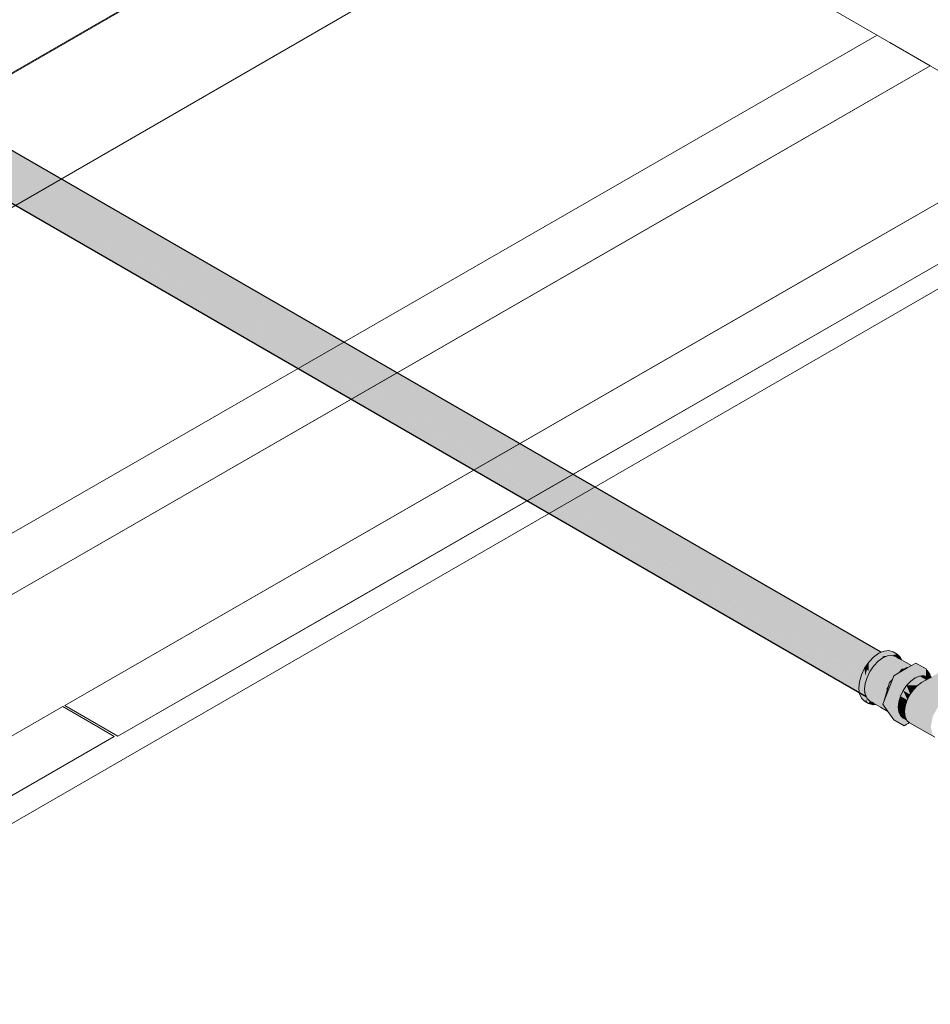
# Model space of a CAD drawing. Header units: millimetres. Extents: x 2 to 902, y -447 to 199.
# Tile 38 of 256: x 27.28 to 29.7, y 49.47 to 52.09. Entities that reach past the tile are written whole.
import ezdxf

# ---------------------------------------------------------------- set-up
doc = ezdxf.new("R2010")
doc.units = ezdxf.units.MM
doc.header["$MEASUREMENT"] = 0
for name, color, linetype, lineweight in [('AF-Condutos', 4, 'Continuous', 25), ('AF-Registro', 9, 'Continuous', 18), ('IFC-Laje-Contorno', 134, 'Continuous', 5), ('IFC-Parede padrão-Contorno', 44, 'Continuous', 5), ('IFC-Porta-Contorno', 142, 'Continuous', 5)]:
    doc.layers.add(name, color=color, linetype=linetype, lineweight=lineweight)

msp = doc.modelspace()

# ---------------------------------------------------------------- hatches: boundary and pattern name
at = {"layer": 'AF-Condutos', "linetype": 'Continuous'}
for points in [[(24.2342, 53.3733), (24.1734, 53.4087), (24.1752, 53.3891), (24.2202, 53.3631), (24.2323, 53.3719), (24.2202, 53.3631), (24.2343, 53.3549), (24.2983, 53.3181), (24.1752, 53.3891), (24.2976, 53.3183), (29.523, 50.3015), (24.3647, 53.2975), (29.5211, 50.3211), (24.4595, 53.2682), (29.5267, 50.3441), (24.5663, 53.2353), (24.4647, 53.2667), (24.4634, 53.2671), (24.4647, 53.2667), (24.5663, 53.2353), (29.5387, 50.3665), (24.6674, 53.2041), (24.574, 53.2329), (24.5727, 53.2333), (24.574, 53.2329), (24.2621, 53.4126), (24.2512, 53.3899), (24.251, 53.3897), (24.2512, 53.3899), (24.2621, 53.4126), (24.574, 53.2329), (24.6674, 53.2041), (24.2622, 53.4129), (24.6674, 53.2041), (24.2724, 53.4341), (24.2074, 53.472), (24.191, 53.4541), (24.1789, 53.4316), (24.1734, 53.4087), (24.2413, 53.3694), (24.3672, 53.2968), (24.2413, 53.3694), (24.1734, 53.4087), (24.2412, 53.3693), (24.3663, 53.297), (24.2412, 53.3693)], [(24.7461, 53.1798), (29.5732, 50.3949), (24.7537, 53.1774), (24.2254, 53.4824), (24.2074, 53.472), (24.6674, 53.2041), (24.6762, 53.2013), (24.6674, 53.2041), (29.5552, 50.3845)], [(24.2751, 53.4642), (24.2419, 53.4834), (24.2254, 53.4824), (24.2764, 53.4529), (24.2879, 53.4463), (24.7537, 53.1774), (29.5732, 50.3949), (24.7889, 53.1666), (24.2815, 53.4605)], [(29.5703, 50.4071), (24.2419, 53.4834), (29.5613, 50.4018), (29.5627, 50.4015), (29.5629, 50.4016), (29.5655, 50.4035), (29.5718, 50.4062)], [(24.2144, 53.3588), (24.2199, 53.3557), (24.2315, 53.349), (24.2699, 53.3268), (29.532, 50.2887), (24.2976, 53.3183), (24.2343, 53.3549), (24.2269, 53.3564)], [(24.2976, 53.3183), (29.5131, 50.2997), (29.513, 50.3006), (29.5121, 50.3078)], [(29.5118, 50.3105), (29.5134, 50.3256), (29.5097, 50.3277), (24.3647, 53.2975), (29.5115, 50.3082)], [(24.4595, 53.2682), (29.5103, 50.3275), (29.5131, 50.3258), (29.5134, 50.3256), (29.5136, 50.3276), (29.519, 50.3457), (29.5146, 50.3364), (29.5111, 50.3291), (29.5146, 50.3364), (29.519, 50.3457), (29.5197, 50.3481), (29.516, 50.3502)], [(29.5275, 50.3635), (29.5322, 50.3703), (29.5311, 50.3709), (24.5663, 53.2353), (29.5178, 50.3493), (29.5201, 50.3479)], [(29.5457, 50.39), (24.6674, 53.2041), (29.5306, 50.3712), (29.5322, 50.3703), (29.5342, 50.3732), (29.5387, 50.3797), (29.5474, 50.389)], [(29.5601, 50.4024), (24.7461, 53.1798), (29.5464, 50.3896), (29.5474, 50.389), (29.5484, 50.39), (29.5516, 50.3934), (29.5623, 50.4012)], [(29.5613, 50.4018), (29.5623, 50.4012), (29.5627, 50.4015)], [(29.5197, 50.3481), (29.519, 50.3457), (29.5201, 50.3479)], [(29.5121, 50.3079), (29.5118, 50.3105), (29.5115, 50.3082)]]:
    msp.add_hatch(color=151, dxfattribs=at).paths.add_polyline_path(points)
at = {"layer": 'AF-Registro', "linetype": 'Continuous'}
for points in [[(29.5382, 50.2696), (29.5296, 50.2775), (29.5243, 50.2894), (29.5249, 50.2879), (29.5249, 50.2882), (29.5247, 50.2898), (29.5264, 50.2913), (29.5269, 50.2917), (29.526, 50.2922), (29.5247, 50.2901), (29.5246, 50.291), (29.5247, 50.2901), (29.526, 50.2922), (29.5249, 50.2928), (29.5243, 50.2932), (29.5249, 50.2928), (29.526, 50.2922), (29.5269, 50.2917), (29.5263, 50.3004), (29.5252, 50.2941), (29.5276, 50.3074), (29.5293, 50.3228), (29.5341, 50.3391), (29.5418, 50.3552), (29.5519, 50.3699), (29.5636, 50.3822), (29.5761, 50.3914), (29.5761, 50.3969), (29.5761, 50.3955), (29.5826, 50.3961), (29.5835, 50.3967), (29.5826, 50.3961), (29.5879, 50.3967), (29.5837, 50.3969), (29.5879, 50.3967), (29.5883, 50.3967), (29.5882, 50.3968), (29.5838, 50.397), (29.5773, 50.3973), (29.5761, 50.3974), (29.5753, 50.3979), (29.5655, 50.4035), (29.5737, 50.3967), (29.5744, 50.3961), (29.5737, 50.3967), (29.5707, 50.3945), (29.5737, 50.3967), (29.5655, 50.4035), (29.563, 50.3913), (29.5625, 50.3886), (29.5655, 50.4035), (29.5516, 50.3934), (29.5614, 50.3877), (29.5622, 50.3873), (29.5614, 50.3877), (29.5607, 50.3881), (29.5581, 50.3854), (29.5564, 50.3835), (29.5581, 50.3854), (29.5607, 50.3881), (29.5516, 50.3934), (29.55, 50.3794), (29.5496, 50.3764), (29.5493, 50.3736), (29.5496, 50.3764), (29.5516, 50.3934), (29.5387, 50.3797), (29.5478, 50.3745), (29.5475, 50.3746), (29.5464, 50.373), (29.5436, 50.3688), (29.5464, 50.373), (29.5475, 50.3746), (29.5387, 50.3797), (29.5383, 50.3645), (29.5383, 50.361), (29.5382, 50.3573), (29.5364, 50.3583), (29.5304, 50.3458), (29.5364, 50.3583), (29.5339, 50.3598), (29.5292, 50.3441), (29.5293, 50.3435), (29.5292, 50.3441), (29.5275, 50.3635), (29.519, 50.3457), (29.5279, 50.3406), (29.5281, 50.3404), (29.5287, 50.3423), (29.5296, 50.3395), (29.5287, 50.3423), (29.5281, 50.3404), (29.5255, 50.3419), (29.5238, 50.326), (29.5255, 50.3419), (29.519, 50.3457), (29.5235, 50.3249), (29.5237, 50.3243), (29.519, 50.3457), (29.5136, 50.3276), (29.5118, 50.3105), (29.5234, 50.322), (29.5243, 50.3215), (29.5234, 50.322), (29.5118, 50.3105), (29.5233, 50.3206), (29.5212, 50.3188), (29.5222, 50.3105), (29.5227, 50.3066), (29.5228, 50.3054), (29.5227, 50.3066), (29.5222, 50.3105), (29.5212, 50.3188), (29.522, 50.309), (29.5212, 50.3188), (29.5118, 50.3105), (29.5216, 50.3049), (29.5224, 50.3044), (29.5229, 50.3047), (29.5234, 50.3008), (29.5236, 50.2989), (29.5242, 50.2963), (29.5236, 50.2989), (29.5238, 50.297), (29.524, 50.2958), (29.5238, 50.297), (29.5236, 50.2989), (29.5234, 50.3008), (29.5224, 50.3044), (29.5232, 50.2985), (29.5238, 50.2935), (29.5209, 50.2952), (29.5238, 50.2935), (29.5224, 50.3044), (29.5118, 50.3105), (29.5131, 50.2996), (29.5136, 50.2955), (29.519, 50.2837), (29.5275, 50.2758)], [(29.603, 50.4046), (29.6141, 50.4011), (29.6035, 50.4073), (29.5923, 50.4107), (29.5794, 50.4094), (29.5718, 50.4062), (29.5776, 50.4028), (29.5718, 50.4062), (29.5655, 50.4035), (29.5761, 50.3974), (29.5824, 50.4001), (29.5816, 50.3997), (29.5761, 50.3974), (29.5773, 50.3973), (29.5822, 50.3994), (29.583, 50.3998), (29.5828, 50.3998), (29.583, 50.3998), (29.5832, 50.3999), (29.5839, 50.4002), (29.5832, 50.3999), (29.583, 50.3998), (29.5822, 50.3994), (29.5773, 50.3973), (29.5882, 50.3968), (29.5892, 50.4005), (29.5899, 50.4027), (29.5892, 50.4005), (29.5882, 50.3968), (29.5884, 50.3966), (29.5887, 50.3967), (29.6004, 50.3979), (29.5895, 50.4005), (29.5899, 50.4027), (29.5936, 50.4015), (29.5906, 50.403), (29.59, 50.4033), (29.5936, 50.4015), (29.5899, 50.4027), (29.5899, 50.4026), (29.5895, 50.4005), (29.5946, 50.3993), (29.596, 50.3998), (29.5936, 50.4009), (29.596, 50.3998), (29.5946, 50.3993), (29.6004, 50.3979), (29.5964, 50.4), (29.5945, 50.401), (29.5949, 50.401), (29.5958, 50.4011), (29.5949, 50.401), (29.5945, 50.401), (29.6009, 50.3992), (29.6019, 50.4017), (29.6009, 50.3992), (29.5945, 50.401), (29.6004, 50.3979), (29.6104, 50.3948), (29.6031, 50.3985), (29.6141, 50.4011), (29.603, 50.4018), (29.6141, 50.4011), (29.6098, 50.4025)], [(29.6104, 50.3948), (29.6095, 50.3951), (29.6015, 50.3975), (29.6004, 50.3979), (29.5913, 50.4007), (29.6277, 50.3821), (29.5974, 50.3976), (29.5906, 50.3969), (29.5898, 50.3968), (29.6293, 50.3786), (29.6499, 50.369), (29.6501, 50.3692), (29.6502, 50.3692), (29.6268, 50.3841), (29.645, 50.3725), (29.6502, 50.3692), (29.6512, 50.3698), (29.6521, 50.3703), (29.6406, 50.3766), (29.6521, 50.3703), (29.6524, 50.3705), (29.6384, 50.3786), (29.626, 50.3858)], [(29.605, 50.3979), (29.604, 50.3982), (29.6031, 50.3985), (29.6037, 50.3982), (29.6053, 50.3977), (29.6111, 50.396), (29.6129, 50.3991), (29.6141, 50.4011), (29.6037, 50.3987), (29.6031, 50.3985), (29.6039, 50.3986), (29.6044, 50.3983), (29.6039, 50.3986), (29.6031, 50.3985), (29.604, 50.3982)], [(29.6104, 50.3948), (29.6226, 50.3932), (29.6141, 50.4011)], [(29.5383, 50.361), (29.5387, 50.3797), (29.5275, 50.3635), (29.5364, 50.3583), (29.5382, 50.3573)], [(29.6036, 50.34), (29.5625, 50.3811), (29.5519, 50.3699)], [(29.6101, 50.3554), (29.5636, 50.3822), (29.5623, 50.3813), (29.6021, 50.3415), (29.6036, 50.34), (29.5976, 50.3296), (29.6017, 50.334), (29.6039, 50.3396), (29.6044, 50.3409), (29.6054, 50.3434), (29.6066, 50.3465), (29.61, 50.3553), (29.6066, 50.3465), (29.6054, 50.3434), (29.6084, 50.3451), (29.6116, 50.3469), (29.617, 50.35), (29.6196, 50.3528), (29.6239, 50.3573), (29.6153, 50.3524)], [(29.6153, 50.3524), (29.5749, 50.3905), (29.5636, 50.3822)], [(29.5883, 50.3967), (29.572, 50.3951), (29.6388, 50.3675)], [(29.5761, 50.3914), (29.5747, 50.3908), (29.6153, 50.3524), (29.6404, 50.3669), (29.6279, 50.3615), (29.6404, 50.3669)], [(29.5883, 50.3967), (29.5879, 50.3967), (29.5761, 50.3955), (29.5761, 50.3914), (29.5884, 50.3966)], [(29.635, 50.369), (29.5773, 50.3919), (29.5761, 50.3914), (29.6349, 50.369), (29.6404, 50.3669)], [(29.6388, 50.3675), (29.5785, 50.3924), (29.5773, 50.3919)], [(29.6388, 50.3675), (29.5887, 50.3967), (29.5884, 50.3966)], [(29.6499, 50.369), (29.5898, 50.3968), (29.5887, 50.3967)], [(29.5887, 50.3967), (29.6388, 50.3675), (29.6404, 50.3669), (29.6441, 50.3657), (29.6454, 50.3664), (29.6473, 50.3676), (29.6499, 50.369), (29.5887, 50.3967)], [(29.6037, 50.3982), (29.6104, 50.3948), (29.6111, 50.396)], [(29.6642, 50.3773), (29.6547, 50.3718), (29.6524, 50.3705), (29.6387, 50.3626), (29.6493, 50.3637), (29.6387, 50.3626), (29.617, 50.35), (29.6054, 50.3434), (29.6088, 50.3414), (29.6326, 50.3276), (29.6559, 50.3643), (29.6579, 50.3674), (29.6326, 50.3276), (29.6756, 50.3524), (29.6621, 50.3649), (29.6585, 50.3683), (29.6621, 50.3649), (29.6756, 50.3524), (29.6797, 50.3548), (29.6914, 50.3616)], [(29.6185, 50.3938), (29.6104, 50.3948), (29.6181, 50.3876)], [(29.6256, 50.386), (29.626, 50.3858), (29.623, 50.3924), (29.6226, 50.3932), (29.6185, 50.3938), (29.6222, 50.3926), (29.6185, 50.3938), (29.6183, 50.3902), (29.6196, 50.3895)], [(29.7682, 50.3765), (29.7512, 50.3668), (29.7493, 50.3656), (29.7355, 50.3577), (29.7355, 50.3575), (29.7355, 50.3577), (29.7354, 50.3576), (29.7323, 50.3559), (29.7171, 50.3471), (29.7207, 50.3474), (29.7171, 50.3471), (29.7061, 50.3407), (29.7021, 50.3384), (29.7002, 50.3373), (29.6793, 50.3252), (29.7027, 50.3358), (29.6793, 50.3252), (29.6956, 50.3159), (29.7046, 50.3347), (29.7058, 50.3372), (29.7079, 50.3382), (29.7305, 50.3484), (29.7079, 50.3382), (29.7058, 50.3372), (29.7046, 50.3347), (29.6956, 50.3159), (29.7057, 50.3341), (29.7071, 50.3368), (29.7093, 50.3362), (29.7071, 50.3368), (29.7057, 50.3341), (29.6956, 50.3159), (29.7116, 50.3307), (29.7125, 50.3316), (29.7154, 50.3343), (29.7125, 50.3316), (29.7116, 50.3307), (29.6956, 50.3159), (29.7134, 50.3297), (29.6956, 50.3159), (29.715, 50.3047), (29.7211, 50.3011), (29.7208, 50.3198), (29.7137, 50.3295), (29.7208, 50.3198), (29.7142, 50.3292), (29.7137, 50.3299), (29.7142, 50.3292), (29.7208, 50.3198), (29.7196, 50.3261), (29.7208, 50.3198), (29.7211, 50.3011), (29.724, 50.3153), (29.7226, 50.3244), (29.7182, 50.3334), (29.7307, 50.3484), (29.7172, 50.3337), (29.7307, 50.3484), (29.7308, 50.3486), (29.7335, 50.3524), (29.7353, 50.357), (29.7335, 50.3524), (29.7308, 50.3486), (29.7307, 50.3484), (29.7308, 50.3484), (29.7307, 50.3484), (29.7182, 50.3334), (29.7226, 50.3244), (29.724, 50.3153), (29.7246, 50.3232), (29.724, 50.3153), (29.7245, 50.3145), (29.7255, 50.3227), (29.7253, 50.3312), (29.7255, 50.3227), (29.7245, 50.3145), (29.7258, 50.3225), (29.7272, 50.3307), (29.7274, 50.3306), (29.7295, 50.3422), (29.732, 50.3485), (29.7326, 50.3502), (29.732, 50.3485), (29.7295, 50.3422), (29.7325, 50.3486), (29.7295, 50.3422), (29.7274, 50.3306), (29.7272, 50.3307), (29.7258, 50.3225), (29.7259, 50.3224), (29.7258, 50.3225), (29.7245, 50.3145), (29.7264, 50.3222), (29.7245, 50.3145), (29.724, 50.3153), (29.7211, 50.3011), (29.7262, 50.3121), (29.7274, 50.3216), (29.7285, 50.3302), (29.7274, 50.3216), (29.7262, 50.3121), (29.728, 50.3213), (29.7297, 50.3299), (29.7331, 50.3487), (29.7297, 50.3299), (29.7333, 50.3487), (29.7338, 50.3513), (29.7361, 50.3535), (29.7338, 50.3513), (29.7333, 50.3487), (29.7297, 50.3299), (29.728, 50.3213), (29.7262, 50.3121), (29.7299, 50.3201), (29.7262, 50.3121), (29.7211, 50.3011), (29.7215, 50.3009), (29.7264, 50.3118), (29.7301, 50.3201), (29.7339, 50.3286), (29.7338, 50.3487), (29.7344, 50.3488), (29.7348, 50.3488), (29.7369, 50.349), (29.7348, 50.3488), (29.7344, 50.3488), (29.7338, 50.3487), (29.7339, 50.3286), (29.7301, 50.3201), (29.7264, 50.3118), (29.7301, 50.32), (29.7264, 50.3118), (29.7215, 50.3009), (29.7427, 50.2887), (29.7396, 50.3146), (29.7366, 50.3163), (29.7396, 50.3146), (29.734, 50.3286), (29.7371, 50.3355), (29.7381, 50.3273), (29.7389, 50.327), (29.7406, 50.3265), (29.7386, 50.3388), (29.7435, 50.3497), (29.7496, 50.3632), (29.7435, 50.3497), (29.7386, 50.3388), (29.7474, 50.3501), (29.7386, 50.3388), (29.7406, 50.3265), (29.7389, 50.327), (29.7381, 50.3273), (29.7417, 50.3133), (29.7429, 50.3126), (29.7417, 50.3133), (29.7381, 50.3273), (29.7371, 50.3355), (29.734, 50.3286), (29.7396, 50.3146), (29.7427, 50.2887), (29.7474, 50.286), (29.7411, 50.3137), (29.7474, 50.286), (29.7523, 50.3072), (29.7474, 50.286), (29.7486, 50.2852), (29.7528, 50.307), (29.7556, 50.3219), (29.7528, 50.307), (29.7486, 50.2852), (29.7532, 50.3067), (29.7564, 50.3216), (29.7624, 50.3515), (29.7564, 50.3216), (29.7628, 50.3516)], [(29.5289, 50.3474), (29.5292, 50.3441), (29.5312, 50.3508), (29.5339, 50.3598), (29.5275, 50.3635)], [(29.5859, 50.3093), (29.5391, 50.3557), (29.5341, 50.3391), (29.5298, 50.3244)], [(29.5936, 50.3253), (29.5491, 50.3703), (29.5418, 50.3552), (29.5411, 50.3537), (29.5859, 50.3093), (29.6036, 50.34), (29.5507, 50.3687)], [(29.5988, 50.3428), (29.5519, 50.3699), (29.5507, 50.3687), (29.5987, 50.3427), (29.6036, 50.34)], [(29.6913, 50.3417), (29.6914, 50.3418), (29.6914, 50.3445), (29.6914, 50.3503), (29.6914, 50.3559), (29.6914, 50.3593), (29.6914, 50.3616), (29.6683, 50.3482), (29.6558, 50.341), (29.6662, 50.346), (29.6558, 50.341), (29.655, 50.3405), (29.6548, 50.3402), (29.655, 50.3405), (29.6446, 50.3343), (29.6551, 50.3406), (29.6448, 50.3347), (29.6348, 50.3289), (29.6346, 50.3282), (29.6429, 50.3307), (29.6497, 50.3328), (29.6429, 50.3307), (29.6346, 50.3282), (29.6348, 50.3289), (29.6326, 50.3276), (29.6315, 50.3248), (29.6339, 50.3258), (29.6315, 50.3248), (29.6265, 50.3119), (29.6337, 50.3252), (29.6423, 50.3294), (29.6337, 50.3252), (29.6265, 50.3119), (29.6214, 50.2987), (29.6206, 50.2903), (29.62, 50.283), (29.6221, 50.2924), (29.62, 50.283), (29.6206, 50.2903), (29.6214, 50.2987), (29.6203, 50.2898), (29.6194, 50.2817), (29.6202, 50.2896), (29.6211, 50.2978), (29.6202, 50.2896), (29.6211, 50.2978), (29.6148, 50.2817), (29.6032, 50.2519), (29.6193, 50.2816), (29.6032, 50.2519), (29.613, 50.2685), (29.619, 50.2786), (29.613, 50.2685), (29.6032, 50.2519), (29.6093, 50.2607), (29.6032, 50.2519), (29.6077, 50.2575), (29.617, 50.269), (29.616, 50.2678), (29.6077, 50.2575), (29.6032, 50.2519), (29.6071, 50.2562), (29.6032, 50.2519), (29.605, 50.2517), (29.606, 50.2516), (29.6083, 50.2541), (29.6098, 50.2557), (29.6057, 50.2533), (29.6098, 50.2557), (29.6083, 50.2541), (29.606, 50.2516), (29.6137, 50.2579), (29.6145, 50.2606), (29.6162, 50.2663), (29.6145, 50.2606), (29.6166, 50.2628), (29.6145, 50.2606), (29.6137, 50.2579), (29.606, 50.2516), (29.6117, 50.2511), (29.616, 50.2507), (29.6181, 50.2505), (29.617, 50.2598), (29.6174, 50.2637), (29.6181, 50.2704), (29.6185, 50.2742), (29.6207, 50.2815), (29.6214, 50.2859), (29.6227, 50.2933), (29.6242, 50.3017), (29.6227, 50.2933), (29.6214, 50.2859), (29.6248, 50.2964), (29.6214, 50.2859), (29.6207, 50.2815), (29.623, 50.2893), (29.6254, 50.2971), (29.623, 50.2893), (29.6413, 50.2787), (29.6417, 50.2797), (29.6302, 50.3042), (29.6487, 50.2935), (29.6492, 50.2942), (29.6395, 50.3178), (29.6339, 50.3119), (29.6278, 50.3055), (29.6305, 50.3146), (29.6306, 50.3149), (29.6305, 50.3146), (29.6379, 50.3202), (29.6408, 50.3263), (29.6421, 50.329), (29.6408, 50.3263), (29.649, 50.3318), (29.6495, 50.3324), (29.6495, 50.3325), (29.6512, 50.3332), (29.6495, 50.3325), (29.6495, 50.3324), (29.649, 50.3318), (29.6408, 50.3263), (29.6458, 50.3271), (29.6408, 50.3263), (29.6379, 50.3202), (29.6305, 50.3146), (29.6377, 50.3199), (29.6443, 50.3249), (29.6377, 50.3199), (29.6305, 50.3146), (29.6278, 50.3055), (29.6339, 50.3119), (29.6373, 50.3191), (29.6339, 50.3119), (29.6429, 50.3228), (29.644, 50.3244), (29.6478, 50.3274), (29.6443, 50.3248), (29.6478, 50.3274), (29.644, 50.3244), (29.6429, 50.3228), (29.6339, 50.3119), (29.6395, 50.3178), (29.6464, 50.3252), (29.6468, 50.3255), (29.6494, 50.3283), (29.6504, 50.3293), (29.6609, 50.337), (29.6557, 50.335), (29.6609, 50.337), (29.662, 50.3378), (29.656, 50.3352), (29.657, 50.3363), (29.662, 50.3416), (29.6624, 50.342), (29.662, 50.3416), (29.657, 50.3363), (29.656, 50.3352), (29.662, 50.3378), (29.6681, 50.3422), (29.6693, 50.3431), (29.6681, 50.3422), (29.662, 50.3378), (29.6504, 50.3293), (29.6815, 50.3265), (29.6932, 50.3315), (29.6737, 50.3428), (29.6765, 50.343), (29.6777, 50.3445), (29.6869, 50.356), (29.6894, 50.3529), (29.6863, 50.3485), (29.686, 50.348), (29.6841, 50.3452), (29.684, 50.345), (29.6841, 50.3452), (29.686, 50.348), (29.6863, 50.3485), (29.6802, 50.3455), (29.6863, 50.3485), (29.6894, 50.3529), (29.6869, 50.356), (29.6786, 50.3457), (29.6797, 50.3453), (29.6834, 50.3442), (29.6797, 50.3453), (29.6786, 50.3457), (29.6777, 50.3445), (29.6787, 50.3449), (29.6777, 50.3445), (29.6765, 50.343), (29.6789, 50.3433), (29.6833, 50.3441), (29.6789, 50.3433), (29.6831, 50.3437), (29.6845, 50.3438)], [(29.6279, 50.3615), (29.6193, 50.3525), (29.617, 50.35), (29.6193, 50.3514), (29.6201, 50.3519), (29.621, 50.3524), (29.6304, 50.3578), (29.6322, 50.3588), (29.6387, 50.3626)], [(29.6387, 50.3626), (29.6441, 50.3657), (29.6404, 50.3669), (29.6318, 50.3619)], [(29.7007, 50.3408), (29.6935, 50.344), (29.6914, 50.3445), (29.6925, 50.343), (29.6914, 50.3445), (29.6914, 50.3424), (29.6917, 50.3422), (29.6939, 50.341), (29.6978, 50.3387), (29.6988, 50.3394), (29.6995, 50.34), (29.6988, 50.3394), (29.6978, 50.3387), (29.7002, 50.3373), (29.7021, 50.3384), (29.7036, 50.3393), (29.7061, 50.3407), (29.7042, 50.3434), (29.7026, 50.3456), (29.6994, 50.3502), (29.6942, 50.3448), (29.6994, 50.3502), (29.6934, 50.3447), (29.6941, 50.3446), (29.6934, 50.3447), (29.694, 50.3445), (29.7022, 50.3419), (29.694, 50.3445), (29.6934, 50.3447), (29.6939, 50.3445), (29.6934, 50.3447), (29.6994, 50.3502), (29.6934, 50.3588), (29.692, 50.3567), (29.6934, 50.3588), (29.6914, 50.3616), (29.6914, 50.3559), (29.6914, 50.3445), (29.6935, 50.344)], [(29.581, 50.293), (29.581, 50.2831), (29.5842, 50.2939), (29.5872, 50.3041), (29.5859, 50.3093), (29.5295, 50.3245), (29.5293, 50.3228), (29.5278, 50.3089)], [(29.6017, 50.334), (29.5778, 50.2722), (29.5764, 50.2674), (29.6032, 50.2519), (29.6053, 50.3377), (29.6018, 50.3341), (29.6053, 50.3377), (29.6054, 50.3434)], [(29.5798, 50.2775), (29.5839, 50.288), (29.5844, 50.2892), (29.588, 50.2987), (29.5888, 50.3007), (29.5897, 50.303), (29.5932, 50.312), (29.5945, 50.3152), (29.5975, 50.3231), (29.6017, 50.334), (29.5936, 50.3253), (29.59, 50.3134), (29.5864, 50.3014), (29.5829, 50.2895), (29.5794, 50.2775)], [(29.6032, 50.2519), (29.6326, 50.3276), (29.6054, 50.3434)], [(29.715, 50.3047), (29.6793, 50.3252), (29.6677, 50.3167), (29.6568, 50.3053), (29.6475, 50.2916), (29.6403, 50.2767), (29.6358, 50.2616), (29.6902, 50.2433), (29.691, 50.243), (29.6914, 50.244), (29.691, 50.243), (29.7096, 50.2367), (29.6942, 50.2456), (29.6924, 50.2466), (29.7096, 50.2367), (29.694, 50.2505), (29.7096, 50.2367), (29.7167, 50.2516), (29.6985, 50.2622), (29.7027, 50.2731), (29.7045, 50.2777), (29.7081, 50.287), (29.7045, 50.2777), (29.7027, 50.2731), (29.6985, 50.2622), (29.7167, 50.2516), (29.7096, 50.2367), (29.7261, 50.2653), (29.7369, 50.2767), (29.7101, 50.2922), (29.7369, 50.2767), (29.7463, 50.2836), (29.7446, 50.286), (29.7437, 50.2871), (29.7128, 50.2992), (29.7437, 50.2871), (29.7446, 50.286), (29.7463, 50.2836), (29.7486, 50.2852), (29.7427, 50.2887)], [(29.6696, 50.3182), (29.6815, 50.3265), (29.6811, 50.3266), (29.6504, 50.3293), (29.6395, 50.3178), (29.6694, 50.318)], [(29.6939, 50.341), (29.6845, 50.3438), (29.6737, 50.3428), (29.6917, 50.3324), (29.6923, 50.3328), (29.698, 50.3361), (29.6991, 50.3367), (29.7002, 50.3373)], [(29.6914, 50.3417), (29.6914, 50.3418), (29.6913, 50.3417)], [(29.6917, 50.3422), (29.6914, 50.3424), (29.6914, 50.3418), (29.6914, 50.3417), (29.6939, 50.341)], [(29.5224, 50.3044), (29.5234, 50.3008), (29.5229, 50.3047)], [(29.5411, 50.2747), (29.5385, 50.2779), (29.5355, 50.28), (29.5356, 50.2798), (29.5355, 50.28), (29.5349, 50.2805), (29.5351, 50.2799), (29.5358, 50.2795), (29.5364, 50.2791), (29.5358, 50.2795), (29.5351, 50.2799), (29.536, 50.2792), (29.5351, 50.2799), (29.5349, 50.2805), (29.5385, 50.2779), (29.5341, 50.2831), (29.5315, 50.289), (29.5298, 50.29), (29.5298, 50.2896), (29.5298, 50.29), (29.5294, 50.2903), (29.5298, 50.2892), (29.5294, 50.2903), (29.5315, 50.289), (29.5293, 50.2938), (29.5276, 50.3074), (29.5269, 50.2917), (29.5273, 50.2893), (29.5278, 50.2872), (29.5287, 50.2863), (29.5295, 50.2856), (29.5304, 50.2847), (29.5333, 50.282), (29.5304, 50.2847), (29.5295, 50.2856), (29.5305, 50.2843), (29.5295, 50.2856), (29.5287, 50.2863), (29.5295, 50.2845), (29.5304, 50.2826), (29.5295, 50.2845), (29.5287, 50.2863), (29.5278, 50.2872), (29.5295, 50.2831), (29.5278, 50.2872), (29.5273, 50.2893), (29.5269, 50.2917), (29.5264, 50.2913), (29.5248, 50.2899), (29.5284, 50.2837), (29.5248, 50.2899), (29.5247, 50.2898), (29.5249, 50.2882), (29.5249, 50.2879), (29.5269, 50.2846), (29.5249, 50.2879), (29.5263, 50.285), (29.5296, 50.2775), (29.5311, 50.2793), (29.5308, 50.2818), (29.5307, 50.2824), (29.5308, 50.2818), (29.5327, 50.2813), (29.5338, 50.2806), (29.5327, 50.2813), (29.5308, 50.2818), (29.5316, 50.2799), (29.5349, 50.2727), (29.5382, 50.2696), (29.5393, 50.2717)], [(29.5276, 50.3074), (29.5263, 50.3004), (29.5272, 50.2985)], [(29.5265, 50.297), (29.5269, 50.2917), (29.5272, 50.2985), (29.5268, 50.2994), (29.5263, 50.3004)], [(29.541, 50.2767), (29.5418, 50.276), (29.5574, 50.267), (29.5697, 50.2599), (29.5894, 50.2485), (29.5892, 50.2489), (29.5729, 50.2589), (29.5595, 50.2672), (29.5892, 50.2489), (29.5864, 50.2528), (29.5855, 50.254), (29.578, 50.2647), (29.5859, 50.2533), (29.578, 50.2647), (29.5768, 50.2664), (29.5731, 50.2686), (29.5758, 50.267), (29.5768, 50.2664), (29.576, 50.2676), (29.5761, 50.2679), (29.5754, 50.2684), (29.575, 50.2687), (29.5275, 50.3063), (29.5268, 50.2996), (29.5292, 50.294), (29.5293, 50.2938), (29.5298, 50.2928), (29.5653, 50.2678), (29.5517, 50.2773), (29.5298, 50.2928), (29.5315, 50.289), (29.5316, 50.2887), (29.5317, 50.2885), (29.534, 50.2835), (29.5638, 50.2676), (29.5614, 50.2674), (29.5638, 50.2676), (29.5335, 50.2837), (29.5341, 50.2831), (29.5349, 50.2825)], [(29.5276, 50.3074), (29.5278, 50.3061), (29.5761, 50.2679), (29.581, 50.264), (29.5795, 50.2766), (29.5794, 50.2775), (29.581, 50.2805), (29.581, 50.293), (29.5275, 50.309)], [(29.5859, 50.3093), (29.5884, 50.3078), (29.5894, 50.3113), (29.591, 50.3169), (29.5919, 50.3197)], [(29.5859, 50.3093), (29.5872, 50.3041), (29.5884, 50.3078)], [(29.6194, 50.2817), (29.6203, 50.2898), (29.6214, 50.2987), (29.6211, 50.2978), (29.6202, 50.2896)], [(29.6408, 50.2818), (29.6417, 50.2797), (29.6475, 50.2916), (29.6487, 50.2935), (29.6484, 50.2936), (29.6302, 50.3042)], [(29.6689, 50.318), (29.6395, 50.3178), (29.6561, 50.3083), (29.6677, 50.3167), (29.6694, 50.318)], [(29.6581, 50.3071), (29.6395, 50.3178), (29.6483, 50.2963), (29.6492, 50.2942), (29.6551, 50.3028), (29.6568, 50.3053), (29.6584, 50.307)], [(29.6561, 50.3083), (29.6584, 50.307), (29.6668, 50.3159), (29.6677, 50.3167)], [(29.5296, 50.2775), (29.5349, 50.2727), (29.5316, 50.2799)], [(29.5316, 50.2799), (29.5308, 50.2818), (29.5311, 50.2793)], [(29.5493, 50.2662), (29.5502, 50.2663), (29.5499, 50.2665), (29.5496, 50.2669), (29.5519, 50.2729), (29.5418, 50.276), (29.5341, 50.2831), (29.5411, 50.2747), (29.5469, 50.2694), (29.5411, 50.2747), (29.5382, 50.2696)], [(29.5502, 50.2663), (29.5574, 50.267), (29.5544, 50.2687), (29.5542, 50.2689), (29.5512, 50.2706), (29.551, 50.2707), (29.5496, 50.2669), (29.5499, 50.2665)], [(29.576, 50.2676), (29.5763, 50.2674), (29.5778, 50.2722), (29.5777, 50.272)], [(29.6345, 50.2497), (29.6347, 50.2511), (29.6185, 50.2742), (29.617, 50.2598), (29.6185, 50.2472), (29.6344, 50.2484)], [(29.6368, 50.265), (29.623, 50.2893), (29.6185, 50.2742), (29.6365, 50.2638)], [(29.6333, 50.2531), (29.6347, 50.2511), (29.6358, 50.2616), (29.6365, 50.2638), (29.6361, 50.264), (29.6185, 50.2742)], [(29.6357, 50.2671), (29.6368, 50.265), (29.6403, 50.2767), (29.6413, 50.2787), (29.641, 50.2789), (29.623, 50.2893)], [(29.6326, 50.21), (29.6032, 50.2519), (29.576, 50.2676)], [(29.5894, 50.2485), (29.6054, 50.2258), (29.6326, 50.21), (29.6018, 50.2414), (29.576, 50.2676)], [(29.6448, 50.2171), (29.647, 50.2184), (29.6471, 50.2184), (29.6403, 50.2247), (29.6401, 50.2249), (29.6368, 50.2268), (29.6324, 50.2294), (29.6302, 50.2307), (29.6323, 50.2293), (29.6368, 50.2265), (29.6406, 50.2241), (29.6368, 50.2265), (29.6323, 50.2293), (29.6302, 50.2307), (29.6323, 50.229), (29.637, 50.2253), (29.6323, 50.229), (29.6302, 50.2307), (29.6274, 50.2332), (29.623, 50.2373), (29.6213, 50.2411), (29.6203, 50.2433), (29.6185, 50.2472), (29.6188, 50.2447), (29.6185, 50.2472), (29.6181, 50.2505), (29.617, 50.2506), (29.6157, 50.2483), (29.6157, 50.2476), (29.6157, 50.2483), (29.617, 50.2506), (29.6159, 50.25), (29.6143, 50.2489), (29.6156, 50.2472), (29.6191, 50.2428), (29.6156, 50.2472), (29.6155, 50.2456), (29.6153, 50.2444), (29.6193, 50.2407), (29.6196, 50.2382), (29.6193, 50.2407), (29.6153, 50.2444), (29.6155, 50.2456), (29.6156, 50.2472), (29.6143, 50.2489), (29.6159, 50.25), (29.617, 50.2506), (29.616, 50.2507), (29.6119, 50.2511), (29.6077, 50.2515), (29.6032, 50.2519), (29.6099, 50.2423), (29.6148, 50.2395), (29.615, 50.2394), (29.6148, 50.2396), (29.6148, 50.2397), (29.6148, 50.2396), (29.615, 50.2394), (29.6198, 50.2366), (29.6246, 50.2339), (29.6271, 50.2324), (29.6268, 50.2312), (29.6271, 50.2324), (29.6246, 50.2339), (29.6198, 50.2366), (29.6199, 50.2357), (29.6198, 50.2366), (29.615, 50.2394), (29.6148, 50.2395), (29.6099, 50.2423), (29.613, 50.238), (29.6144, 50.2372), (29.6145, 50.2371), (29.6146, 50.238), (29.6145, 50.2371), (29.6173, 50.2355), (29.6202, 50.2339), (29.6173, 50.2355), (29.6145, 50.2371), (29.6145, 50.237), (29.6144, 50.2372), (29.613, 50.238), (29.6144, 50.2359), (29.6145, 50.2364), (29.6144, 50.2359), (29.6206, 50.23), (29.6144, 50.2359), (29.6211, 50.2265), (29.6241, 50.2223), (29.6245, 50.2236), (29.6247, 50.2241), (29.6245, 50.2236), (29.6241, 50.2223), (29.6306, 50.2134), (29.6308, 50.215), (29.6259, 50.2282), (29.6308, 50.215), (29.6306, 50.2134), (29.6241, 50.2223), (29.6211, 50.2265), (29.6241, 50.2222), (29.6306, 50.2129), (29.6326, 50.21), (29.6309, 50.2155), (29.6259, 50.2283), (29.6248, 50.2312), (29.6257, 50.2314), (29.6267, 50.231), (29.6323, 50.2287), (29.6267, 50.231), (29.6257, 50.2314), (29.6267, 50.2308), (29.6321, 50.2273), (29.6371, 50.2242), (29.6418, 50.2215), (29.6425, 50.221), (29.6418, 50.2215), (29.6418, 50.2213), (29.643, 50.2187), (29.6418, 50.2213), (29.6418, 50.2215), (29.6371, 50.2242), (29.6321, 50.2273), (29.6267, 50.2308), (29.6257, 50.2314), (29.6248, 50.2312), (29.626, 50.2305), (29.6263, 50.2297), (29.6313, 50.2191), (29.6264, 50.2299), (29.6313, 50.2191), (29.6263, 50.2297), (29.626, 50.2305), (29.6248, 50.2312), (29.6263, 50.2295), (29.6312, 50.219), (29.6263, 50.2295), (29.6248, 50.2312), (29.6259, 50.2283), (29.6309, 50.2155), (29.6326, 50.21), (29.6348, 50.2113), (29.6384, 50.2134), (29.6383, 50.2142), (29.6373, 50.2224), (29.632, 50.2262), (29.6265, 50.2302), (29.6261, 50.2304), (29.6265, 50.2302), (29.6266, 50.2307), (29.6265, 50.2302), (29.63, 50.2282), (29.6321, 50.227), (29.6375, 50.2238), (29.6321, 50.2273), (29.6371, 50.2241), (29.6375, 50.2238), (29.6371, 50.2241), (29.6373, 50.2229), (29.6371, 50.2241), (29.6321, 50.227), (29.63, 50.2282), (29.6321, 50.2267), (29.63, 50.2282), (29.6261, 50.2304), (29.6321, 50.2266), (29.6265, 50.2302), (29.632, 50.2263), (29.6373, 50.2227), (29.632, 50.2263), (29.6265, 50.2302), (29.632, 50.2262), (29.6373, 50.2225), (29.6432, 50.2182), (29.6373, 50.2224), (29.6383, 50.2142), (29.6433, 50.2182), (29.6383, 50.2142), (29.6384, 50.2134), (29.644, 50.2166)], [(29.6334, 50.2387), (29.6355, 50.2374), (29.6343, 50.2472), (29.6341, 50.2484), (29.6185, 50.2472)], [(29.6355, 50.2374), (29.6185, 50.2472), (29.623, 50.2373), (29.6356, 50.2362)], [(29.6341, 50.2484), (29.6343, 50.2472), (29.6344, 50.2484)], [(29.654, 50.2224), (29.703, 50.1892), (29.7096, 50.1847), (29.7045, 50.1931), (29.7096, 50.1847), (29.7096, 50.1862), (29.7089, 50.1871), (29.7077, 50.1889), (29.7046, 50.1934), (29.7028, 50.1959), (29.7077, 50.1889), (29.7051, 50.1947), (29.7027, 50.1961), (29.6555, 50.2233), (29.7051, 50.1947), (29.7089, 50.1871), (29.7036, 50.2072), (29.7096, 50.2367), (29.6789, 50.2367), (29.7051, 50.2216), (29.6789, 50.2367), (29.6718, 50.2327), (29.6657, 50.2291), (29.6617, 50.2269), (29.6657, 50.2291), (29.6718, 50.2327), (29.6789, 50.2367), (29.7096, 50.2367), (29.6902, 50.2433), (29.6358, 50.2616), (29.6343, 50.2472), (29.6358, 50.2347), (29.6403, 50.2247)], [(29.6144, 50.2372), (29.6145, 50.237), (29.6145, 50.2371)], [(29.6364, 50.2295), (29.6387, 50.2282), (29.6358, 50.2347), (29.6351, 50.2362), (29.623, 50.2373)], [(29.6403, 50.2248), (29.6397, 50.2261), (29.6387, 50.2282), (29.623, 50.2373), (29.6302, 50.2307)], [(29.6351, 50.2362), (29.6358, 50.2347), (29.6356, 50.2362)], [(29.6401, 50.2249), (29.6403, 50.2247), (29.6403, 50.2248)], [(29.6403, 50.2247), (29.6471, 50.2184), (29.6475, 50.2181), (29.7143, 50.1795), (29.7143, 50.1795), (29.7142, 50.1796), (29.7126, 50.1819), (29.7114, 50.1837), (29.7107, 50.1846), (29.71, 50.1857), (29.7096, 50.1862), (29.7096, 50.1847), (29.6489, 50.2195), (29.7096, 50.1847), (29.6492, 50.2196), (29.7096, 50.1847), (29.7089, 50.1852), (29.6492, 50.2196), (29.7089, 50.1852), (29.654, 50.2224), (29.6405, 50.2247)]]:
    msp.add_hatch(color=254, dxfattribs=at).paths.add_polyline_path(points)

# ---------------------------------------------------------------- linework, layer by layer
at = {"layer": 'AF-Condutos'}
for p, q in [((29.5703, 50.4071), (24.2419, 53.4834)), ((24.2699, 53.3268), (29.532, 50.2887)), ((29.5718, 50.4062), (29.5703, 50.4071))]:
    msp.add_line(p, q, dxfattribs=at)
at = {"layer": 'AF-Registro'}
for p, q in [((29.5655, 50.4035), (29.5516, 50.3934)), ((29.5718, 50.4062), (29.5655, 50.4035)), ((29.5794, 50.4094), (29.5718, 50.4062)), ((29.5923, 50.4107), (29.5794, 50.4094)), ((29.6035, 50.4073), (29.5923, 50.4107)), ((29.6141, 50.4011), (29.6035, 50.4073)), ((29.6226, 50.3932), (29.6141, 50.4011)), ((29.5387, 50.3797), (29.5275, 50.3635)), ((29.5516, 50.3934), (29.5387, 50.3797)), ((29.5519, 50.3699), (29.5636, 50.3822)), ((29.5636, 50.3822), (29.5761, 50.3914)), ((29.5761, 50.3914), (29.5884, 50.3966)), ((29.5884, 50.3966), (29.5887, 50.3967)), ((29.5887, 50.3967), (29.6004, 50.3979)), ((29.6004, 50.3979), (29.6104, 50.3948)), ((29.626, 50.3858), (29.6104, 50.3948)), ((29.623, 50.3924), (29.6226, 50.3932)), ((29.626, 50.3858), (29.623, 50.3924)), ((29.6384, 50.3786), (29.626, 50.3858)), ((29.6524, 50.3705), (29.6384, 50.3786)), ((29.6642, 50.3773), (29.6547, 50.3718)), ((29.6914, 50.3616), (29.6642, 50.3773)), ((29.5275, 50.3635), (29.519, 50.3457)), ((29.5341, 50.3391), (29.5418, 50.3552)), ((29.5418, 50.3552), (29.5519, 50.3699)), ((29.617, 50.35), (29.6054, 50.3434)), ((29.6387, 50.3626), (29.617, 50.35)), ((29.6193, 50.3525), (29.617, 50.35)), ((29.6279, 50.3615), (29.6193, 50.3525)), ((29.6387, 50.3626), (29.6279, 50.3615)), ((29.6524, 50.3705), (29.6387, 50.3626)), ((29.6547, 50.3718), (29.6524, 50.3705)), ((29.6934, 50.3588), (29.6914, 50.3616)), ((29.6994, 50.3502), (29.6934, 50.3588)), ((29.7026, 50.3456), (29.6994, 50.3502)), ((29.5136, 50.3276), (29.5118, 50.3105)), ((29.519, 50.3457), (29.5136, 50.3276)), ((29.5276, 50.3074), (29.5293, 50.3228)), ((29.5293, 50.3228), (29.5341, 50.3391)), ((29.6017, 50.334), (29.5778, 50.2722)), ((29.5936, 50.3253), (29.59, 50.3134)), ((29.6017, 50.334), (29.5936, 50.3253)), ((29.6054, 50.3434), (29.6017, 50.334)), ((29.6504, 50.3293), (29.6395, 50.3178)), ((29.662, 50.3378), (29.6504, 50.3293)), ((29.6737, 50.3428), (29.662, 50.3378)), ((29.6793, 50.3252), (29.6677, 50.3167)), ((29.6845, 50.3438), (29.6737, 50.3428)), ((29.7002, 50.3373), (29.6793, 50.3252)), ((29.6939, 50.341), (29.6845, 50.3438)), ((29.7002, 50.3373), (29.6939, 50.341)), ((29.7021, 50.3384), (29.7002, 50.3373)), ((29.7061, 50.3407), (29.7021, 50.3384)), ((29.5118, 50.3105), (29.5131, 50.2996)), ((29.5131, 50.2996), (29.5136, 50.2955)), ((29.5136, 50.2955), (29.519, 50.2837)), ((29.5293, 50.2938), (29.5276, 50.3074)), ((29.5864, 50.3014), (29.5829, 50.2895)), ((29.59, 50.3134), (29.5864, 50.3014)), ((29.6302, 50.3042), (29.623, 50.2893)), ((29.6395, 50.3178), (29.6302, 50.3042)), ((29.6568, 50.3053), (29.6475, 50.2916)), ((29.6677, 50.3167), (29.6568, 50.3053)), ((29.519, 50.2837), (29.5275, 50.2758)), ((29.5275, 50.2758), (29.5382, 50.2696)), ((29.5315, 50.289), (29.5293, 50.2938)), ((29.5341, 50.2831), (29.5315, 50.289)), ((29.5418, 50.276), (29.5341, 50.2831)), ((29.5382, 50.2696), (29.5493, 50.2662)), ((29.5418, 50.276), (29.5574, 50.267)), ((29.5777, 50.272), (29.576, 50.2676)), ((29.5778, 50.2722), (29.5777, 50.272)), ((29.5829, 50.2895), (29.5794, 50.2775)), ((29.6185, 50.2742), (29.617, 50.2598)), ((29.623, 50.2893), (29.6185, 50.2742)), ((29.6403, 50.2767), (29.6358, 50.2616)), ((29.6475, 50.2916), (29.6403, 50.2767)), ((29.5493, 50.2662), (29.5502, 50.2663)), ((29.5502, 50.2663), (29.5574, 50.267)), ((29.5574, 50.267), (29.5697, 50.2599)), ((29.5697, 50.2599), (29.5894, 50.2485)), ((29.576, 50.2676), (29.5894, 50.2485)), ((29.5894, 50.2485), (29.6054, 50.2258)), ((29.617, 50.2598), (29.6185, 50.2472)), ((29.6185, 50.2472), (29.623, 50.2373)), ((29.6358, 50.2616), (29.6343, 50.2472)), ((29.6343, 50.2472), (29.6358, 50.2347)), ((29.6054, 50.2258), (29.6326, 50.21)), ((29.623, 50.2373), (29.6302, 50.2307)), ((29.6302, 50.2307), (29.6403, 50.2248)), ((29.6358, 50.2347), (29.6403, 50.2247)), ((29.6384, 50.2134), (29.644, 50.2166)), ((29.6403, 50.2247), (29.6471, 50.2184)), ((29.644, 50.2166), (29.6448, 50.2171)), ((29.6448, 50.2171), (29.647, 50.2184)), ((29.647, 50.2184), (29.6471, 50.2184)), ((29.6471, 50.2184), (29.6475, 50.2181)), ((29.6475, 50.2181), (29.7143, 50.1795)), ((29.6326, 50.21), (29.6348, 50.2113)), ((29.6348, 50.2113), (29.6384, 50.2134))]:
    msp.add_line(p, q, dxfattribs=at)
at = {"layer": 'IFC-Laje-Contorno', "color": 7, "lineweight": 5}
for p, q in [((19.7231, 47.2424), (31.8675, 54.2539)), ((24.1804, 48.1744), (33.1421, 53.3484)), ((23.2854, 49.655), (28.4978, 52.6643)), ((23.2857, 49.6551), (28.4978, 52.6643)), ((24.8627, 48.5683), (31.676, 52.502))]:
    msp.add_line(p, q, dxfattribs=at)
at = {"layer": 'IFC-Parede padrão-Contorno', "color": 7, "lineweight": 5}
for p, q in [((23.782, 49.9444), (28.4955, 52.6657)), ((28.4955, 52.6657), (29.8144, 51.9042))]:
    msp.add_line(p, q, dxfattribs=at)
at = {"layer": 'IFC-Porta-Contorno', "color": 7, "lineweight": 5}
for p, q in [((27.579, 50.9092), (29.561, 52.0506)), ((29.595, 52.0309), (29.7024, 51.9687)), ((27.0932, 50.4661), (29.7025, 51.9688)), ((29.0752, 51.6075), (29.7025, 51.9688)), ((27.3971, 50.2643), (30.0063, 51.7669)), ((29.3791, 51.4057), (30.0063, 51.7669)), ((27.5386, 50.1824), (30.1478, 51.685)), ((28.1658, 50.5436), (30.1478, 51.685)), ((27.0932, 50.4661), (29.0752, 51.6075)), ((27.3971, 50.2643), (29.3791, 51.4057)), ((26.9517, 50.548), (27.579, 50.9092)), ((27.5386, 50.1824), (28.1658, 50.5436)), ((26.7665, 49.9012), (27.3917, 50.2612)), ((27.3917, 50.2612), (27.496, 50.2009)), ((27.3971, 50.2643), (27.4311, 50.2446)), ((27.4311, 50.2446), (27.5386, 50.1824)), ((27.496, 50.2009), (27.529, 50.1818)), ((24.928, 48.684), (27.5263, 50.1802)), ((25.5533, 49.044), (27.529, 50.1818))]:
    msp.add_line(p, q, dxfattribs=at)

doc.saveas('drawing.dxf')
